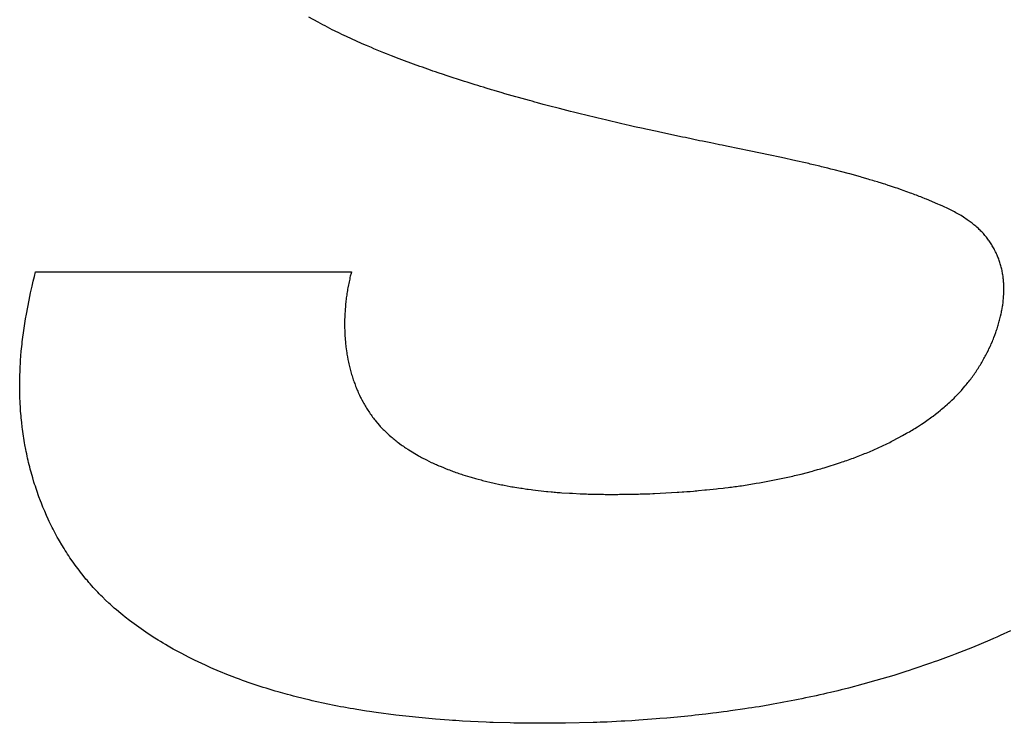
# Model space of a CAD drawing. Header units: inches. Extents: x 749 to 1245, y 24 to 374.
# Tile 107 of 145: x 1137.42 to 1138.316, y 175.144 to 175.784. Entities that reach past the tile are written whole.
import ezdxf

# ---------------------------------------------------------------- set-up
doc = ezdxf.new("R2010")
doc.units = ezdxf.units.IN
doc.header["$LTSCALE"] = 5
doc.header["$MEASUREMENT"] = 0
doc.layers.add('AM_0', color=7, linetype='CONTINUOUS', lineweight=30)

msp = doc.modelspace()

# ---------------------------------------------------------------- linework, layer by layer
at = {"layer": 'AM_0', "color": 253, "linetype": 'Continuous', "true_color": 0xadadad}
for p, q in [((1137.69133, 175.78194), (1137.68298, 175.78664)), ((1137.69347, 175.78084), (1137.69133, 175.78194)), ((1137.69559, 175.77967), (1137.69347, 175.78084)), ((1137.69774, 175.77857), (1137.69559, 175.77967)), ((1137.69987, 175.7774), (1137.69774, 175.77857)), ((1137.7042, 175.7752), (1137.69987, 175.7774)), ((1137.70639, 175.77419), (1137.7042, 175.7752)), ((1137.71075, 175.77199), (1137.70639, 175.77419)), ((1137.71297, 175.77097), (1137.71075, 175.77199)), ((1137.71516, 175.76988), (1137.71297, 175.77097)), ((1137.71737, 175.76886), (1137.71516, 175.76988)), ((1137.73077, 175.76275), (1137.71737, 175.76886)), ((1137.73305, 175.76181), (1137.73077, 175.76275)), ((1137.7353, 175.76079), (1137.73305, 175.76181)), ((1137.73986, 175.75891), (1137.7353, 175.76079)), ((1137.74212, 175.75789), (1137.73986, 175.75891)), ((1137.7513, 175.75413), (1137.74212, 175.75789)), ((1137.75363, 175.75327), (1137.7513, 175.75413)), ((1137.75824, 175.75139), (1137.75363, 175.75327)), ((1137.76057, 175.75053), (1137.75824, 175.75139)), ((1137.76289, 175.74959), (1137.76057, 175.75053)), ((1137.76757, 175.74787), (1137.76289, 175.74959)), ((1137.76989, 175.74693), (1137.76757, 175.74787)), ((1137.78403, 175.74176), (1137.76989, 175.74693)), ((1137.78641, 175.74097), (1137.78403, 175.74176)), ((1137.79115, 175.73925), (1137.78641, 175.74097)), ((1137.79354, 175.73847), (1137.79115, 175.73925)), ((1137.79592, 175.7376), (1137.79354, 175.73847)), ((1137.79831, 175.73682), (1137.79592, 175.7376)), ((1137.80069, 175.73596), (1137.79831, 175.73682)), ((1137.80549, 175.73439), (1137.80069, 175.73596)), ((1137.80787, 175.73353), (1137.80549, 175.73439)), ((1137.82476, 175.72805), (1137.80787, 175.73353)), ((1137.8272, 175.72734), (1137.82476, 175.72805)), ((1137.83447, 175.72499), (1137.8272, 175.72734)), ((1137.83691, 175.72429), (1137.83447, 175.72499)), ((1137.83934, 175.7235), (1137.83691, 175.72429)), ((1137.8418, 175.7228), (1137.83934, 175.7235)), ((1137.84423, 175.72202), (1137.8418, 175.7228)), ((1137.84914, 175.72061), (1137.84423, 175.72202)), ((1137.85157, 175.71982), (1137.84914, 175.72061)), ((1137.85896, 175.71771), (1137.85157, 175.71982)), ((1137.8614, 175.71692), (1137.85896, 175.71771)), ((1137.87127, 175.7141), (1137.8614, 175.71692)), ((1137.87377, 175.71348), (1137.87127, 175.7141)), ((1137.88366, 175.71066), (1137.87377, 175.71348)), ((1137.88617, 175.71003), (1137.88366, 175.71066)), ((1137.88864, 175.70933), (1137.88617, 175.71003)), ((1137.89115, 175.7087), (1137.88864, 175.70933)), ((1137.89612, 175.70729), (1137.89115, 175.7087)), ((1137.90113, 175.70604), (1137.89612, 175.70729)), ((1137.90362, 175.70533), (1137.90113, 175.70604)), ((1137.90865, 175.70408), (1137.90362, 175.70533)), ((1137.91114, 175.70337), (1137.90865, 175.70408)), ((1137.92119, 175.70087), (1137.91114, 175.70337)), ((1137.92369, 175.70016), (1137.92119, 175.70087)), ((1137.93125, 175.69828), (1137.92369, 175.70016)), ((1137.9338, 175.69773), (1137.93125, 175.69828)), ((1137.94643, 175.6946), (1137.9338, 175.69773)), ((1137.94898, 175.69405), (1137.94643, 175.6946)), ((1137.95404, 175.6928), (1137.94898, 175.69405)), ((1137.9566, 175.69225), (1137.95404, 175.6928)), ((1137.95913, 175.69162), (1137.9566, 175.69225)), ((1137.96169, 175.69108), (1137.95913, 175.69162)), ((1137.96675, 175.68982), (1137.96169, 175.69108)), ((1137.97187, 175.68873), (1137.96675, 175.68982)), ((1137.97441, 175.6881), (1137.97187, 175.68873)), ((1137.97697, 175.68755), (1137.97441, 175.6881)), ((1137.9795, 175.68692), (1137.97697, 175.68755)), ((1137.98719, 175.68528), (1137.9795, 175.68692)), ((1137.98973, 175.68465), (1137.98719, 175.68528)), ((1137.99999, 175.68246), (1137.98973, 175.68465)), ((1138.00254, 175.68183), (1137.99999, 175.68246)), ((1138.02308, 175.67745), (1138.00254, 175.68183)), ((1138.02567, 175.67698), (1138.02308, 175.67745)), ((1138.03853, 175.67423), (1138.02567, 175.67698)), ((1138.04113, 175.67376), (1138.03853, 175.67423)), ((1138.04885, 175.67212), (1138.04113, 175.67376)), ((1138.05144, 175.67165), (1138.04885, 175.67212)), ((1138.05659, 175.67055), (1138.05144, 175.67165)), ((1138.05919, 175.67008), (1138.05659, 175.67055)), ((1138.06322, 175.66922), (1138.05919, 175.67008)), ((1138.06472, 175.66899), (1138.06322, 175.66922)), ((1138.0735, 175.66711), (1138.06472, 175.66899)), ((1138.07499, 175.66687), (1138.0735, 175.66711)), ((1138.08378, 175.66499), (1138.07499, 175.66687)), ((1138.08527, 175.66476), (1138.08378, 175.66499)), ((1138.1014, 175.66131), (1138.08527, 175.66476)), ((1138.10289, 175.66107), (1138.1014, 175.66131)), ((1138.11168, 175.65919), (1138.10289, 175.66107)), ((1138.11312, 175.6588), (1138.11168, 175.65919)), ((1138.12629, 175.65598), (1138.11312, 175.6588)), ((1138.12772, 175.65559), (1138.12629, 175.65598)), ((1138.13356, 175.65434), (1138.12772, 175.65559)), ((1138.135, 175.65395), (1138.13356, 175.65434)), ((1138.13792, 175.65332), (1138.135, 175.65395)), ((1138.13935, 175.65293), (1138.13792, 175.65332)), ((1138.14226, 175.6523), (1138.13935, 175.65293)), ((1138.1437, 175.65191), (1138.14226, 175.6523)), ((1138.14661, 175.65128), (1138.1437, 175.65191)), ((1138.14803, 175.65089), (1138.14661, 175.65128)), ((1138.14948, 175.65058), (1138.14803, 175.65089)), ((1138.15092, 175.65019), (1138.14948, 175.65058)), ((1138.15237, 175.64987), (1138.15092, 175.65019)), ((1138.1538, 175.64948), (1138.15237, 175.64987)), ((1138.15525, 175.64917), (1138.1538, 175.64948)), ((1138.1581, 175.64838), (1138.15525, 175.64917)), ((1138.15955, 175.64807), (1138.1581, 175.64838)), ((1138.16098, 175.64768), (1138.15955, 175.64807)), ((1138.16243, 175.64737), (1138.16098, 175.64768)), ((1138.16669, 175.64619), (1138.16243, 175.64737)), ((1138.16814, 175.64588), (1138.16669, 175.64619)), ((1138.17382, 175.64431), (1138.16814, 175.64588)), ((1138.17526, 175.644), (1138.17382, 175.64431)), ((1138.18515, 175.64126), (1138.17526, 175.644)), ((1138.18653, 175.64079), (1138.18515, 175.64126)), ((1138.19217, 175.63922), (1138.18653, 175.64079)), ((1138.19355, 175.63875), (1138.19217, 175.63922)), ((1138.19636, 175.63797), (1138.19355, 175.63875)), ((1138.19773, 175.6375), (1138.19636, 175.63797)), ((1138.20054, 175.63671), (1138.19773, 175.6375)), ((1138.20191, 175.63624), (1138.20054, 175.63671)), ((1138.2033, 175.63585), (1138.20191, 175.63624)), ((1138.20605, 175.63491), (1138.2033, 175.63585)), ((1138.20744, 175.63452), (1138.20605, 175.63491)), ((1138.21018, 175.63358), (1138.20744, 175.63452)), ((1138.21157, 175.63319), (1138.21018, 175.63358)), ((1138.21702, 175.63131), (1138.21157, 175.63319)), ((1138.21841, 175.63092), (1138.21702, 175.63131)), ((1138.22248, 175.62951), (1138.21841, 175.63092)), ((1138.22381, 175.62896), (1138.22248, 175.62951)), ((1138.23057, 175.62661), (1138.22381, 175.62896)), ((1138.2319, 175.62606), (1138.23057, 175.62661)), ((1138.23323, 175.62559), (1138.2319, 175.62606)), ((1138.23456, 175.62504), (1138.23323, 175.62559)), ((1138.2359, 175.62457), (1138.23456, 175.62504)), ((1138.23722, 175.62402), (1138.2359, 175.62457)), ((1138.23855, 175.62355), (1138.23722, 175.62402)), ((1138.23987, 175.623), (1138.23855, 175.62355)), ((1138.24121, 175.62253), (1138.23987, 175.623)), ((1138.24383, 175.62144), (1138.24121, 175.62253)), ((1138.24516, 175.62097), (1138.24383, 175.62144)), ((1138.25557, 175.61658), (1138.24516, 175.62097)), ((1138.25683, 175.61595), (1138.25557, 175.61658)), ((1138.25941, 175.61486), (1138.25683, 175.61595)), ((1138.26066, 175.61423), (1138.25941, 175.61486)), ((1138.26194, 175.61368), (1138.26066, 175.61423)), ((1138.26319, 175.61306), (1138.26194, 175.61368)), ((1138.26446, 175.61251), (1138.26319, 175.61306)), ((1138.26694, 175.61125), (1138.26446, 175.61251)), ((1138.2706, 175.60937), (1138.26694, 175.61125)), ((1138.27179, 175.60867), (1138.2706, 175.60937)), ((1138.273, 175.60804), (1138.27179, 175.60867)), ((1138.27534, 175.60663), (1138.273, 175.60804)), ((1138.27652, 175.60601), (1138.27534, 175.60663)), ((1138.27881, 175.6046), (1138.27652, 175.60601)), ((1138.27993, 175.60381), (1138.27881, 175.6046)), ((1138.28105, 175.60311), (1138.27993, 175.60381)), ((1138.28215, 175.60232), (1138.28105, 175.60311)), ((1138.28306, 175.6017), (1138.28215, 175.60232)), ((1138.28486, 175.60044), (1138.28306, 175.6017)), ((1138.28663, 175.59919), (1138.28486, 175.60044)), ((1138.28831, 175.59778), (1138.28663, 175.59919)), ((1138.28915, 175.59708), (1138.28831, 175.59778)), ((1138.28997, 175.59637), (1138.28915, 175.59708)), ((1138.29078, 175.59567), (1138.28997, 175.59637)), ((1138.29239, 175.59426), (1138.29078, 175.59567)), ((1138.29315, 175.59347), (1138.29239, 175.59426)), ((1138.29393, 175.59277), (1138.29315, 175.59347)), ((1138.29468, 175.59198), (1138.29393, 175.59277)), ((1138.29542, 175.5912), (1138.29468, 175.59198)), ((1138.29687, 175.58963), (1138.29542, 175.5912)), ((1138.29757, 175.58885), (1138.29687, 175.58963)), ((1138.29825, 175.58799), (1138.29757, 175.58885)), ((1138.29893, 175.58721), (1138.29825, 175.58799)), ((1138.29959, 175.58634), (1138.29893, 175.58721)), ((1138.30026, 175.58556), (1138.29959, 175.58634)), ((1138.3009, 175.5847), (1138.30026, 175.58556)), ((1138.30152, 175.58384), (1138.3009, 175.5847)), ((1138.30214, 175.58298), (1138.30152, 175.58384)), ((1138.30274, 175.58211), (1138.30214, 175.58298)), ((1138.30392, 175.58039), (1138.30274, 175.58211)), ((1138.30447, 175.57945), (1138.30392, 175.58039)), ((1138.30502, 175.57859), (1138.30447, 175.57945)), ((1138.30555, 175.57765), (1138.30502, 175.57859)), ((1138.30609, 175.57679), (1138.30555, 175.57765)), ((1138.3066, 175.57585), (1138.30609, 175.57679)), ((1138.30709, 175.57491), (1138.3066, 175.57585)), ((1138.30804, 175.57303), (1138.30709, 175.57491)), ((1138.30849, 175.57209), (1138.30804, 175.57303)), ((1138.30894, 175.57115), (1138.30849, 175.57209)), ((1138.30937, 175.57021), (1138.30894, 175.57115)), ((1138.30977, 175.56919), (1138.30937, 175.57021)), ((1138.31017, 175.56825), (1138.30977, 175.56919)), ((1138.31055, 175.56723), (1138.31017, 175.56825)), ((1138.31093, 175.56629), (1138.31055, 175.56723)), ((1138.31128, 175.56527), (1138.31093, 175.56629)), ((1138.31163, 175.56433), (1138.31128, 175.56527)), ((1138.31196, 175.56331), (1138.31163, 175.56433)), ((1138.31227, 175.5623), (1138.31196, 175.56331)), ((1138.31256, 175.56128), (1138.31227, 175.5623)), ((1138.31284, 175.56026), (1138.31256, 175.56128)), ((1138.31312, 175.55924), (1138.31284, 175.56026)), ((1138.31337, 175.55822), (1138.31312, 175.55924)), ((1137.43213, 175.54632), (1137.43315, 175.55055)), ((1137.43315, 175.55055), (1137.43421, 175.55485)), ((1137.43421, 175.55486), (1137.7217, 175.55486)), ((1137.72072, 175.55094), (1137.72041, 175.54961)), ((1137.72136, 175.55352), (1137.72072, 175.55094)), ((1137.7217, 175.55485), (1137.72136, 175.55352)), ((1138.31361, 175.5572), (1138.31337, 175.55822)), ((1138.31384, 175.55619), (1138.31361, 175.5572)), ((1138.31406, 175.55517), (1138.31384, 175.55619)), ((1138.31424, 175.55407), (1138.31406, 175.55517)), ((1138.31443, 175.55305), (1138.31424, 175.55407)), ((1138.3146, 175.55203), (1138.31443, 175.55305)), ((1138.31475, 175.55094), (1138.3146, 175.55203)), ((1138.3149, 175.54992), (1138.31475, 175.55094)), ((1137.42971, 175.53566), (1137.43113, 175.54201)), ((1137.43113, 175.54201), (1137.43213, 175.54632)), ((1137.71901, 175.54303), (1137.71854, 175.54044)), ((1137.71928, 175.54436), (1137.71901, 175.54303)), ((1137.71955, 175.54569), (1137.71928, 175.54436)), ((1137.71983, 175.54702), (1137.71955, 175.54569)), ((1137.72014, 175.54835), (1137.71983, 175.54702)), ((1137.72041, 175.54961), (1137.72014, 175.54835)), ((1138.31502, 175.54882), (1138.3149, 175.54992)), ((1138.31515, 175.5478), (1138.31502, 175.54882)), ((1138.31523, 175.54671), (1138.31515, 175.5478)), ((1138.31531, 175.54561), (1138.31523, 175.54671)), ((1138.31537, 175.54451), (1138.31531, 175.54561)), ((1138.31545, 175.5435), (1138.31537, 175.54451)), ((1138.31549, 175.5424), (1138.31545, 175.5435)), ((1138.31552, 175.5413), (1138.31549, 175.5424)), ((1138.31554, 175.54021), (1138.31552, 175.5413)), ((1137.42835, 175.52924), (1137.42971, 175.53566)), ((1137.71726, 175.53245), (1137.71708, 175.53112)), ((1137.71745, 175.53378), (1137.71726, 175.53245)), ((1137.71765, 175.53511), (1137.71745, 175.53378)), ((1137.71786, 175.53645), (1137.71765, 175.53511)), ((1137.71807, 175.53778), (1137.71786, 175.53645)), ((1137.7183, 175.53911), (1137.71807, 175.53778)), ((1137.71854, 175.54044), (1137.7183, 175.53911)), ((1138.31524, 175.53143), (1138.31532, 175.53253)), ((1138.31532, 175.53253), (1138.31544, 175.53472)), ((1138.31544, 175.53472), (1138.31549, 175.53582)), ((1138.31549, 175.53582), (1138.31554, 175.53801)), ((1138.31554, 175.53911), (1138.31554, 175.54021)), ((1138.31554, 175.53801), (1138.31554, 175.53911)), ((1137.4271, 175.52289), (1137.42835, 175.52924)), ((1137.71622, 175.52321), (1137.71601, 175.52054)), ((1137.71648, 175.52587), (1137.71622, 175.52321)), ((1137.71662, 175.5272), (1137.71648, 175.52587)), ((1137.71677, 175.52853), (1137.71662, 175.5272)), ((1137.71694, 175.52987), (1137.71677, 175.52853)), ((1137.71708, 175.53112), (1137.71694, 175.52987)), ((1138.31393, 175.52133), (1138.31431, 175.5236)), ((1138.31431, 175.5236), (1138.31447, 175.5247)), ((1138.31447, 175.5247), (1138.31478, 175.52697)), ((1138.31478, 175.52697), (1138.3149, 175.52806)), ((1138.3149, 175.52806), (1138.31502, 175.52916)), ((1138.31502, 175.52916), (1138.31512, 175.53026)), ((1138.31512, 175.53026), (1138.31524, 175.53143)), ((1137.42518, 175.51224), (1137.42591, 175.51647)), ((1137.42591, 175.51647), (1137.4271, 175.52289)), ((1137.71571, 175.5153), (1137.71565, 175.51396)), ((1137.71575, 175.51655), (1137.71571, 175.5153)), ((1137.71591, 175.51921), (1137.71575, 175.51655)), ((1137.71601, 175.52054), (1137.71591, 175.51921)), ((1138.31197, 175.51224), (1138.31253, 175.51451)), ((1138.31253, 175.51451), (1138.31304, 175.51678)), ((1138.31304, 175.51678), (1138.31327, 175.51788)), ((1138.31327, 175.51788), (1138.3135, 175.51906)), ((1138.3135, 175.51906), (1138.31371, 175.52015)), ((1138.31371, 175.52015), (1138.31393, 175.52133)), ((1137.42353, 175.50167), (1137.42416, 175.5059)), ((1137.42416, 175.5059), (1137.42449, 175.50801)), ((1137.42449, 175.50801), (1137.42518, 175.51224)), ((1137.71554, 175.50997), (1137.71551, 175.50731)), ((1137.71551, 175.50731), (1137.71554, 175.50605)), ((1137.71557, 175.5113), (1137.71554, 175.50997)), ((1137.71554, 175.50605), (1137.71554, 175.50472)), ((1137.71565, 175.51396), (1137.71557, 175.5113)), ((1138.30968, 175.50425), (1138.31003, 175.50535)), ((1138.31003, 175.50535), (1138.31038, 175.50652)), ((1138.31038, 175.50652), (1138.31105, 175.50879)), ((1138.31105, 175.50879), (1138.31138, 175.50997)), ((1138.31138, 175.50997), (1138.31167, 175.51107)), ((1138.31167, 175.51107), (1138.31197, 175.51224)), ((1137.42268, 175.49532), (1137.42324, 175.49955)), ((1137.42324, 175.49955), (1137.42353, 175.50167)), ((1137.71554, 175.50472), (1137.71556, 175.50339)), ((1137.71556, 175.50339), (1137.71559, 175.50206)), ((1137.71559, 175.50206), (1137.71565, 175.5008)), ((1137.71565, 175.5008), (1137.71575, 175.49814)), ((1137.71575, 175.49814), (1137.71584, 175.49689)), ((1137.71584, 175.49689), (1137.71599, 175.49423)), ((1138.30643, 175.49509), (1138.3073, 175.49736)), ((1138.3073, 175.49736), (1138.30812, 175.49963)), ((1138.30812, 175.49963), (1138.30853, 175.5008)), ((1138.30853, 175.5008), (1138.30893, 175.50198)), ((1138.30893, 175.50198), (1138.3093, 175.50308)), ((1138.3093, 175.50308), (1138.30968, 175.50425)), ((1137.42148, 175.48475), (1137.42192, 175.48898)), ((1137.42192, 175.48898), (1137.42216, 175.49109)), ((1137.42216, 175.49109), (1137.42268, 175.49532)), ((1137.71599, 175.49423), (1137.71611, 175.49297)), ((1137.71611, 175.49297), (1137.7162, 175.49164)), ((1137.7162, 175.49164), (1137.71634, 175.49039)), ((1137.71634, 175.49039), (1137.71646, 175.48906)), ((1137.71646, 175.48906), (1137.71661, 175.4878)), ((1137.71661, 175.4878), (1137.71675, 175.48647)), ((1138.30305, 175.4871), (1138.30357, 175.48827)), ((1138.30357, 175.48827), (1138.30407, 175.48937)), ((1138.30407, 175.48937), (1138.30504, 175.49164)), ((1138.30504, 175.49164), (1138.30552, 175.49282)), ((1138.30552, 175.49282), (1138.306, 175.49399)), ((1138.306, 175.49399), (1138.30643, 175.49509)), ((1137.42058, 175.47417), (1137.4209, 175.4784)), ((1137.4209, 175.4784), (1137.42128, 175.48263)), ((1137.42128, 175.48263), (1137.42148, 175.48475)), ((1137.71675, 175.48647), (1137.71692, 175.48522)), ((1137.71692, 175.48522), (1137.71729, 175.48271)), ((1137.71729, 175.48271), (1137.71746, 175.48138)), ((1137.71746, 175.48138), (1137.71767, 175.48013)), ((1137.71767, 175.48013), (1137.71811, 175.47762)), ((1138.29859, 175.47809), (1138.29917, 175.47919)), ((1138.29917, 175.47919), (1138.30034, 175.48146)), ((1138.30034, 175.48146), (1138.30146, 175.48373)), ((1138.30146, 175.48373), (1138.30199, 175.48483)), ((1138.30199, 175.48483), (1138.30305, 175.4871)), ((1137.42019, 175.46783), (1137.42044, 175.47206)), ((1137.42044, 175.47206), (1137.42058, 175.47417)), ((1137.71811, 175.47762), (1137.71858, 175.47511)), ((1137.71858, 175.47511), (1137.7191, 175.47261)), ((1137.7191, 175.47261), (1137.71937, 175.47135)), ((1137.71937, 175.47135), (1137.71994, 175.46885)), ((1138.29346, 175.46924), (1138.29414, 175.47033)), ((1138.29414, 175.47033), (1138.29481, 175.47143)), ((1138.29481, 175.47143), (1138.29546, 175.47253)), ((1138.29546, 175.47253), (1138.2961, 175.47362)), ((1138.2961, 175.47362), (1138.29673, 175.47472)), ((1138.29673, 175.47472), (1138.29737, 175.4759)), ((1138.29737, 175.4759), (1138.29799, 175.47699)), ((1138.29799, 175.47699), (1138.29859, 175.47809)), ((1137.41989, 175.45945), (1137.42009, 175.46571)), ((1137.42009, 175.46571), (1137.42019, 175.46783)), ((1137.71994, 175.46885), (1137.72023, 175.46759)), ((1137.72023, 175.46759), (1137.72057, 175.46642)), ((1137.72057, 175.46642), (1137.72088, 175.46516)), ((1137.72088, 175.46516), (1137.72123, 175.46399)), ((1137.72123, 175.46399), (1137.72156, 175.46274)), ((1137.72156, 175.46274), (1137.72192, 175.46156)), ((1137.72192, 175.46156), (1137.72227, 175.46031)), ((1138.28688, 175.45945), (1138.28766, 175.46054)), ((1138.28766, 175.46054), (1138.28844, 175.46164)), ((1138.28844, 175.46164), (1138.28917, 175.46266)), ((1138.28917, 175.46266), (1138.28991, 175.46375)), ((1138.28991, 175.46375), (1138.29064, 175.46485)), ((1138.29064, 175.46485), (1138.29137, 175.46595)), ((1138.29137, 175.46595), (1138.29208, 175.46704)), ((1138.29208, 175.46704), (1138.29278, 175.46814)), ((1138.29278, 175.46814), (1138.29346, 175.46924)), ((1137.4198, 175.44895), (1137.41981, 175.45318)), ((1137.41981, 175.45522), (1137.41989, 175.45945)), ((1137.41981, 175.45318), (1137.41981, 175.45522)), ((1137.72227, 175.46031), (1137.72265, 175.45913)), ((1137.72265, 175.45913), (1137.72305, 175.45796)), ((1137.72305, 175.45796), (1137.72342, 175.4567)), ((1137.72342, 175.4567), (1137.72383, 175.45553)), ((1137.72383, 175.45553), (1137.72425, 175.45435)), ((1137.72425, 175.45435), (1137.72468, 175.45318)), ((1137.72468, 175.45318), (1137.72556, 175.45083)), ((1138.28034, 175.45106), (1138.28121, 175.45216)), ((1138.28121, 175.45216), (1138.28205, 175.45318)), ((1138.28205, 175.45318), (1138.28288, 175.4542)), ((1138.28288, 175.4542), (1138.2837, 175.45522)), ((1138.2837, 175.45522), (1138.28452, 175.45631)), ((1138.28452, 175.45631), (1138.28532, 175.45733)), ((1138.28532, 175.45733), (1138.28612, 175.45843)), ((1138.28612, 175.45843), (1138.28688, 175.45945)), ((1137.41982, 175.44683), (1137.4198, 175.44895)), ((1137.41988, 175.4448), (1137.41982, 175.44683)), ((1137.41992, 175.44268), (1137.41988, 175.4448)), ((1137.41999, 175.44057), (1137.41992, 175.44268)), ((1137.72556, 175.45083), (1137.72604, 175.44973)), ((1137.72604, 175.44973), (1137.72697, 175.44738)), ((1137.72697, 175.44738), (1137.72748, 175.44629)), ((1137.72748, 175.44629), (1137.72797, 175.44511)), ((1137.72797, 175.44511), (1137.72849, 175.44401)), ((1137.72849, 175.44401), (1137.72899, 175.44284)), ((1137.72899, 175.44284), (1137.73009, 175.44065)), ((1138.27219, 175.44206), (1138.27315, 175.44307)), ((1138.27315, 175.44307), (1138.27407, 175.44401)), ((1138.27407, 175.44401), (1138.27501, 175.44503)), ((1138.27501, 175.44503), (1138.27593, 175.44605)), ((1138.27593, 175.44605), (1138.27682, 175.44699)), ((1138.27682, 175.44699), (1138.27861, 175.44903)), ((1138.27861, 175.44903), (1138.28034, 175.45106)), ((1137.42017, 175.43642), (1137.41999, 175.44057)), ((1137.42028, 175.43438), (1137.42017, 175.43642)), ((1137.4204, 175.43226), (1137.42028, 175.43438)), ((1137.73009, 175.44065), (1137.73064, 175.43955)), ((1137.73064, 175.43955), (1137.7312, 175.43845)), ((1137.7312, 175.43845), (1137.73237, 175.43626)), ((1137.73237, 175.43626), (1137.73296, 175.43516)), ((1137.73296, 175.43516), (1137.73358, 175.43414)), ((1137.73358, 175.43414), (1137.73418, 175.43305)), ((1138.26212, 175.43258), (1138.26422, 175.43446)), ((1138.26422, 175.43446), (1138.26526, 175.4354)), ((1138.26526, 175.4354), (1138.26629, 175.43634)), ((1138.26629, 175.43634), (1138.26729, 175.43728)), ((1138.26729, 175.43728), (1138.26829, 175.43822)), ((1138.26829, 175.43822), (1138.27026, 175.4401)), ((1138.27026, 175.4401), (1138.27123, 175.44112)), ((1138.27123, 175.44112), (1138.27219, 175.44206)), ((1137.42055, 175.43023), (1137.4204, 175.43226)), ((1137.42069, 175.42811), (1137.42055, 175.43023)), ((1137.42086, 175.42608), (1137.42069, 175.42811)), ((1137.42103, 175.42396), (1137.42086, 175.42608)), ((1137.73418, 175.43305), (1137.7348, 175.43195)), ((1137.7348, 175.43195), (1137.73546, 175.43093)), ((1137.73546, 175.43093), (1137.73678, 175.4289)), ((1137.73678, 175.4289), (1137.73744, 175.4278)), ((1137.73744, 175.4278), (1137.73812, 175.42678)), ((1137.73812, 175.42678), (1137.73881, 175.42576)), ((1137.73881, 175.42576), (1137.73954, 175.42482)), ((1137.73954, 175.42482), (1137.74024, 175.4238)), ((1138.25111, 175.42373), (1138.25339, 175.42545)), ((1138.25339, 175.42545), (1138.2545, 175.42631)), ((1138.2545, 175.42631), (1138.25564, 175.42725)), ((1138.25564, 175.42725), (1138.25783, 175.42897)), ((1138.25783, 175.42897), (1138.25891, 175.42984)), ((1138.25891, 175.42984), (1138.26108, 175.43172)), ((1138.26108, 175.43172), (1138.26212, 175.43258)), ((1137.42123, 175.42192), (1137.42103, 175.42396)), ((1137.42143, 175.41989), (1137.42123, 175.42192)), ((1137.42164, 175.41777), (1137.42143, 175.41989)), ((1137.42213, 175.4137), (1137.42164, 175.41777)), ((1137.74024, 175.4238), (1137.74096, 175.42279)), ((1137.74096, 175.42279), (1137.74171, 175.42185)), ((1137.74171, 175.42185), (1137.74245, 175.42083)), ((1137.74245, 175.42083), (1137.74322, 175.41989)), ((1137.74322, 175.41989), (1137.74399, 175.41895)), ((1137.74399, 175.41895), (1137.74557, 175.41707)), ((1137.74557, 175.41707), (1137.74718, 175.41519)), ((1138.23693, 175.41401), (1138.24057, 175.41636)), ((1138.24057, 175.41636), (1138.24295, 175.41793)), ((1138.24295, 175.41793), (1138.24416, 175.41879)), ((1138.24416, 175.41879), (1138.24533, 175.41957)), ((1138.24533, 175.41957), (1138.24651, 175.42044)), ((1138.24651, 175.42044), (1138.24766, 175.42122)), ((1138.24766, 175.42122), (1138.24999, 175.42294)), ((1138.24999, 175.42294), (1138.25111, 175.42373)), ((1137.42239, 175.41166), (1137.42213, 175.4137)), ((1137.42267, 175.40963), (1137.42239, 175.41166)), ((1137.42297, 175.40759), (1137.42267, 175.40963)), ((1137.42324, 175.40547), (1137.42297, 175.40759)), ((1137.74718, 175.41519), (1137.748, 175.41425)), ((1137.748, 175.41425), (1137.74885, 175.41339)), ((1137.74885, 175.41339), (1137.74968, 175.41245)), ((1137.74968, 175.41245), (1137.75055, 175.41158)), ((1137.75055, 175.41158), (1137.75143, 175.41072)), ((1137.75143, 175.41072), (1137.75231, 175.40986)), ((1137.75231, 175.40986), (1137.75321, 175.409)), ((1137.75321, 175.409), (1137.75411, 175.40814)), ((1137.75411, 175.40814), (1137.75594, 175.40641)), ((1138.2232, 175.40587), (1138.22698, 175.40798)), ((1138.22698, 175.40798), (1138.22826, 175.40876)), ((1138.22826, 175.40876), (1138.2295, 175.40947)), ((1138.2295, 175.40947), (1138.23077, 175.41025)), ((1138.23077, 175.41025), (1138.232, 175.41096)), ((1138.232, 175.41096), (1138.23324, 175.41174)), ((1138.23324, 175.41174), (1138.23447, 175.41245)), ((1138.23447, 175.41245), (1138.23693, 175.41401)), ((1137.42356, 175.40344), (1137.42324, 175.40547)), ((1137.42392, 175.40148), (1137.42356, 175.40344)), ((1137.42425, 175.39944), (1137.42392, 175.40148)), ((1137.42461, 175.39741), (1137.42425, 175.39944)), ((1137.75594, 175.40641), (1137.75785, 175.40485)), ((1137.75785, 175.40485), (1137.75873, 175.40406)), ((1137.75873, 175.40406), (1137.75962, 175.40328)), ((1137.75962, 175.40328), (1137.76053, 175.40258)), ((1137.76053, 175.40258), (1137.76146, 175.40187)), ((1137.76146, 175.40187), (1137.76236, 175.40109)), ((1137.76236, 175.40109), (1137.7633, 175.40038)), ((1137.7633, 175.40038), (1137.76423, 175.39968)), ((1137.76423, 175.39968), (1137.76709, 175.39756)), ((1138.20114, 175.39474), (1138.20901, 175.3985)), ((1138.20901, 175.3985), (1138.2116, 175.39976)), ((1138.2116, 175.39976), (1138.21291, 175.40046)), ((1138.21291, 175.40046), (1138.21548, 175.40171)), ((1138.21548, 175.40171), (1138.21808, 175.40312)), ((1138.21808, 175.40312), (1138.21935, 175.40375)), ((1138.21935, 175.40375), (1138.2232, 175.40587)), ((1137.42536, 175.39333), (1137.42461, 175.39741)), ((1137.42578, 175.39137), (1137.42536, 175.39333)), ((1137.42618, 175.38934), (1137.42578, 175.39137)), ((1137.4266, 175.3873), (1137.42618, 175.38934)), ((1137.76709, 175.39756), (1137.76805, 175.39686)), ((1137.76805, 175.39686), (1137.76905, 175.39623)), ((1137.76905, 175.39623), (1137.77002, 175.39553)), ((1137.77002, 175.39553), (1137.77099, 175.39482)), ((1137.77099, 175.39482), (1137.77302, 175.39357)), ((1137.77302, 175.39357), (1137.77401, 175.39286)), ((1137.77401, 175.39286), (1137.78232, 175.38785)), ((1138.18297, 175.38722), (1138.18732, 175.38887)), ((1138.18732, 175.38887), (1138.18879, 175.38949)), ((1138.18879, 175.38949), (1138.19023, 175.39004)), ((1138.19023, 175.39004), (1138.19169, 175.39067)), ((1138.19169, 175.39067), (1138.19313, 175.39122)), ((1138.19313, 175.39122), (1138.19457, 175.39184)), ((1138.19457, 175.39184), (1138.19589, 175.39239)), ((1138.19589, 175.39239), (1138.19721, 175.39302)), ((1138.19721, 175.39302), (1138.19851, 175.39357)), ((1138.19851, 175.39357), (1138.19984, 175.39419)), ((1138.19984, 175.39419), (1138.20114, 175.39474)), ((1137.42705, 175.38534), (1137.4266, 175.3873)), ((1137.42749, 175.38331), (1137.42705, 175.38534)), ((1137.42797, 175.38135), (1137.42749, 175.38331)), ((1137.42846, 175.37939), (1137.42797, 175.38135)), ((1137.78232, 175.38785), (1137.78342, 175.3873)), ((1137.78342, 175.3873), (1137.78448, 175.38667)), ((1137.78448, 175.38667), (1137.78557, 175.38613)), ((1137.78557, 175.38613), (1137.78665, 175.3855)), ((1137.78665, 175.3855), (1137.78885, 175.3844)), ((1137.78885, 175.3844), (1137.78994, 175.38378)), ((1137.78994, 175.38378), (1137.79443, 175.38158)), ((1137.79443, 175.38158), (1137.79558, 175.38111)), ((1137.79558, 175.38111), (1137.79785, 175.38002)), ((1137.79785, 175.38002), (1137.79902, 175.37955)), ((1138.15194, 175.37665), (1138.16678, 175.38135)), ((1138.16678, 175.38135), (1138.16827, 175.3819)), ((1138.16827, 175.3819), (1138.16974, 175.38237)), ((1138.16974, 175.38237), (1138.17123, 175.38291)), ((1138.17123, 175.38291), (1138.17268, 175.38338)), ((1138.17268, 175.38338), (1138.17711, 175.38503)), ((1138.17711, 175.38503), (1138.17856, 175.3855)), ((1138.17856, 175.3855), (1138.18148, 175.3866)), ((1138.18148, 175.3866), (1138.18297, 175.38722)), ((1137.42894, 175.37735), (1137.42846, 175.37939)), ((1137.42946, 175.37539), (1137.42894, 175.37735)), ((1137.42999, 175.37344), (1137.42946, 175.37539)), ((1137.43108, 175.36952), (1137.42999, 175.37344)), ((1137.79902, 175.37955), (1137.80017, 175.379)), ((1137.80017, 175.379), (1137.80134, 175.37853)), ((1137.80134, 175.37853), (1137.80249, 175.37798)), ((1137.80249, 175.37798), (1137.80486, 175.37704)), ((1137.80486, 175.37704), (1137.80601, 175.37649)), ((1137.80601, 175.37649), (1137.8072, 175.37602)), ((1137.8072, 175.37602), (1137.8096, 175.37508)), ((1137.8096, 175.37508), (1137.81083, 175.37469)), ((1137.81083, 175.37469), (1137.81444, 175.37328)), ((1137.81444, 175.37328), (1137.81568, 175.37289)), ((1137.81568, 175.37289), (1137.81689, 175.37242)), ((1137.81689, 175.37242), (1137.81814, 175.37203)), ((1137.81814, 175.37203), (1137.81936, 175.37156)), ((1137.81936, 175.37156), (1137.82186, 175.37077)), ((1138.12948, 175.37062), (1138.13097, 175.37093)), ((1138.13097, 175.37093), (1138.14148, 175.37367)), ((1138.14148, 175.37367), (1138.14299, 175.37414)), ((1138.14299, 175.37414), (1138.14597, 175.37492)), ((1138.14597, 175.37492), (1138.14748, 175.37539)), ((1138.14748, 175.37539), (1138.14896, 175.37579)), ((1138.14896, 175.37579), (1138.15046, 175.37626)), ((1138.15046, 175.37626), (1138.15194, 175.37665)), ((1137.43164, 175.36756), (1137.43108, 175.36952)), ((1137.43281, 175.36364), (1137.43164, 175.36756)), ((1137.43341, 175.36169), (1137.43281, 175.36364)), ((1137.82186, 175.37077), (1137.82308, 175.3703)), ((1137.82308, 175.3703), (1137.8294, 175.36834)), ((1137.8294, 175.36834), (1137.83068, 175.36803)), ((1137.83068, 175.36803), (1137.8345, 175.36686)), ((1137.8345, 175.36686), (1137.8358, 175.36654)), ((1137.8358, 175.36654), (1137.83708, 175.36615)), ((1137.83708, 175.36615), (1137.83969, 175.36552)), ((1137.83969, 175.36552), (1137.84098, 175.36513)), ((1137.84098, 175.36513), (1137.8515, 175.36263)), ((1137.8515, 175.36263), (1137.85285, 175.36239)), ((1137.85285, 175.36239), (1137.85549, 175.36176)), ((1138.07659, 175.36035), (1138.08868, 175.36223)), ((1138.08868, 175.36223), (1138.09022, 175.36255)), ((1138.09022, 175.36255), (1138.09323, 175.36302)), ((1138.09323, 175.36302), (1138.09475, 175.36333)), ((1138.09475, 175.36333), (1138.09625, 175.36357)), ((1138.09625, 175.36357), (1138.09778, 175.36388)), ((1138.09778, 175.36388), (1138.09928, 175.36411)), ((1138.09928, 175.36411), (1138.1008, 175.36443)), ((1138.1008, 175.36443), (1138.1023, 175.36466)), ((1138.1023, 175.36466), (1138.10837, 175.36592)), ((1138.10837, 175.36592), (1138.10985, 175.36615)), ((1138.10985, 175.36615), (1138.11288, 175.36678)), ((1138.11288, 175.36678), (1138.11442, 175.36717)), ((1138.11442, 175.36717), (1138.12042, 175.36842)), ((1138.12042, 175.36842), (1138.12195, 175.36881)), ((1138.12195, 175.36881), (1138.12345, 175.36913)), ((1138.12345, 175.36913), (1138.12496, 175.36952)), ((1138.12496, 175.36952), (1138.12646, 175.36983)), ((1138.12646, 175.36983), (1138.12948, 175.37062)), ((1137.43405, 175.35981), (1137.43341, 175.36169)), ((1137.43467, 175.35785), (1137.43405, 175.35981)), ((1137.43534, 175.35597), (1137.43467, 175.35785)), ((1137.43598, 175.35401), (1137.43534, 175.35597)), ((1137.43667, 175.35213), (1137.43598, 175.35401)), ((1137.85549, 175.36176), (1137.85685, 175.36153)), ((1137.85685, 175.36153), (1137.85817, 175.36122)), ((1137.85817, 175.36122), (1137.85952, 175.36098)), ((1137.85952, 175.36098), (1137.86085, 175.36067)), ((1137.86085, 175.36067), (1137.86628, 175.35973)), ((1137.86628, 175.35973), (1137.86761, 175.35941)), ((1137.86761, 175.35941), (1137.86896, 175.35918)), ((1137.86896, 175.35918), (1137.87035, 175.35902)), ((1137.87035, 175.35902), (1137.87579, 175.35808)), ((1137.87579, 175.35808), (1137.87717, 175.35793)), ((1137.87717, 175.35793), (1137.87989, 175.35746)), ((1137.87989, 175.35746), (1137.88127, 175.3573)), ((1137.88127, 175.3573), (1137.88264, 175.35706)), ((1137.88264, 175.35706), (1137.88541, 175.35675)), ((1137.88541, 175.35675), (1137.88677, 175.35652)), ((1137.88677, 175.35652), (1137.89922, 175.35511)), ((1137.89922, 175.35511), (1137.90062, 175.35503)), ((1137.90062, 175.35503), (1137.90339, 175.35471)), ((1137.90339, 175.35471), (1137.9048, 175.35464)), ((1137.9048, 175.35464), (1137.90617, 175.35448)), ((1137.90617, 175.35448), (1137.90758, 175.3544)), ((1137.90758, 175.3544), (1137.90896, 175.35424)), ((1137.90896, 175.35424), (1137.91177, 175.35409)), ((1137.91177, 175.35409), (1137.91315, 175.35393)), ((1137.91315, 175.35393), (1137.92016, 175.35354)), ((1137.92016, 175.35354), (1137.92154, 175.35338)), ((1137.92154, 175.35338), (1137.92297, 175.35338)), ((1137.92297, 175.35338), (1137.92998, 175.35299)), ((1137.92998, 175.35299), (1137.93141, 175.35299)), ((1137.93141, 175.35299), (1137.93422, 175.35283)), ((1137.98595, 175.35283), (1137.98742, 175.35291)), ((1137.98742, 175.35291), (1137.98885, 175.35291)), ((1137.98885, 175.35291), (1137.99179, 175.35307)), ((1137.99179, 175.35307), (1137.99323, 175.35307)), ((1137.99323, 175.35307), (1137.99617, 175.35323)), ((1137.99617, 175.35323), (1137.99762, 175.35323)), ((1137.99762, 175.35323), (1138.01819, 175.35432)), ((1138.01819, 175.35432), (1138.01969, 175.35448)), ((1138.01969, 175.35448), (1138.02263, 175.35464)), ((1138.02263, 175.35464), (1138.02413, 175.35479)), ((1138.02413, 175.35479), (1138.02707, 175.35495)), ((1138.02707, 175.35495), (1138.02857, 175.35511)), ((1138.02857, 175.35511), (1138.03004, 175.35518)), ((1138.03004, 175.35518), (1138.03304, 175.3555)), ((1138.03304, 175.3555), (1138.03452, 175.35558)), ((1138.03452, 175.35558), (1138.03602, 175.35573)), ((1138.03602, 175.35573), (1138.0375, 175.35581)), ((1138.0375, 175.35581), (1138.04349, 175.35644)), ((1138.04349, 175.35644), (1138.04497, 175.35652)), ((1138.04497, 175.35652), (1138.05398, 175.35746)), ((1138.05398, 175.35746), (1138.05549, 175.35769)), ((1138.05549, 175.35769), (1138.06, 175.35816)), ((1138.06, 175.35816), (1138.06152, 175.3584)), ((1138.06152, 175.3584), (1138.06451, 175.35871)), ((1138.06451, 175.35871), (1138.06603, 175.35894)), ((1138.06603, 175.35894), (1138.06753, 175.3591)), ((1138.06753, 175.3591), (1138.07056, 175.35957)), ((1138.07056, 175.35957), (1138.07206, 175.35973)), ((1138.07206, 175.35973), (1138.0751, 175.3602)), ((1138.0751, 175.3602), (1138.07659, 175.36035)), ((1137.43735, 175.35017), (1137.43667, 175.35213)), ((1137.43878, 175.34641), (1137.43735, 175.35017)), ((1137.43951, 175.34453), (1137.43878, 175.34641)), ((1137.44101, 175.34077), (1137.43951, 175.34453)), ((1137.93422, 175.35283), (1137.93564, 175.35283)), ((1137.93564, 175.35283), (1137.93704, 175.35276)), ((1137.93704, 175.35276), (1137.93847, 175.35276)), ((1137.93847, 175.35276), (1137.93987, 175.35268)), ((1137.93987, 175.35268), (1137.9413, 175.35268)), ((1137.9413, 175.35268), (1137.9427, 175.3526)), ((1137.9427, 175.3526), (1137.94556, 175.3526)), ((1137.94556, 175.3526), (1137.94696, 175.35252)), ((1137.94696, 175.35252), (1137.95125, 175.35252)), ((1137.95125, 175.35252), (1137.95266, 175.35244)), ((1137.95266, 175.35244), (1137.96416, 175.35244)), ((1137.96416, 175.35244), (1137.96563, 175.35252)), ((1137.96563, 175.35252), (1137.97141, 175.35252)), ((1137.97141, 175.35252), (1137.97288, 175.3526)), ((1137.97288, 175.3526), (1137.97721, 175.3526)), ((1137.97721, 175.3526), (1137.97868, 175.35268)), ((1137.97868, 175.35268), (1137.98012, 175.35268)), ((1137.98012, 175.35268), (1137.98159, 175.35276)), ((1137.98159, 175.35276), (1137.98303, 175.35276)), ((1137.98303, 175.35276), (1137.9845, 175.35283)), ((1137.9845, 175.35283), (1137.98595, 175.35283)), ((1137.44178, 175.33889), (1137.44101, 175.34077)), ((1137.44258, 175.33709), (1137.44178, 175.33889)), ((1137.44417, 175.33333), (1137.44258, 175.33709)), ((1137.44587, 175.32973), (1137.44417, 175.33333)), ((1137.44671, 175.32785), (1137.44587, 175.32973)), ((1137.44758, 175.32604), (1137.44671, 175.32785)), ((1137.44936, 175.32244), (1137.44758, 175.32604)), ((1137.45026, 175.32064), (1137.44936, 175.32244)), ((1137.45119, 175.31884), (1137.45026, 175.32064)), ((1137.45214, 175.31711), (1137.45119, 175.31884)), ((1137.45309, 175.31531), (1137.45214, 175.31711)), ((1137.45406, 175.31359), (1137.45309, 175.31531)), ((1137.45503, 175.31179), (1137.45406, 175.31359)), ((1137.45602, 175.31006), (1137.45503, 175.31179)), ((1137.45806, 175.30662), (1137.45602, 175.31006)), ((1137.46014, 175.30317), (1137.45806, 175.30662)), ((1137.4612, 175.30145), (1137.46014, 175.30317)), ((1137.46228, 175.2998), (1137.4612, 175.30145)), ((1137.46336, 175.29808), (1137.46228, 175.2998)), ((1137.46448, 175.29643), (1137.46336, 175.29808)), ((1137.46558, 175.29471), (1137.46448, 175.29643)), ((1137.46671, 175.29307), (1137.46558, 175.29471)), ((1137.46901, 175.28978), (1137.46671, 175.29307)), ((1137.47018, 175.28813), (1137.46901, 175.28978)), ((1137.47139, 175.28657), (1137.47018, 175.28813)), ((1137.47258, 175.28492), (1137.47139, 175.28657)), ((1137.4738, 175.28335), (1137.47258, 175.28492)), ((1137.47501, 175.28171), (1137.4738, 175.28335)), ((1137.47752, 175.27858), (1137.47501, 175.28171)), ((1137.48006, 175.27544), (1137.47752, 175.27858)), ((1137.48137, 175.27395), (1137.48006, 175.27544)), ((1137.48267, 175.27239), (1137.48137, 175.27395)), ((1137.484, 175.2709), (1137.48267, 175.27239)), ((1137.48533, 175.26933), (1137.484, 175.2709)), ((1137.48668, 175.26784), (1137.48533, 175.26933)), ((1137.48942, 175.26487), (1137.48668, 175.26784)), ((1137.49082, 175.26346), (1137.48942, 175.26487)), ((1137.49222, 175.26197), (1137.49082, 175.26346)), ((1137.49366, 175.26056), (1137.49222, 175.26197)), ((1137.49507, 175.25907), (1137.49366, 175.26056)), ((1137.49798, 175.25625), (1137.49507, 175.25907)), ((1137.50093, 175.25343), (1137.49798, 175.25625)), ((1137.50245, 175.2521), (1137.50093, 175.25343)), ((1137.50395, 175.25069), (1137.50245, 175.2521)), ((1137.50588, 175.24904), (1137.50395, 175.25069)), ((1137.50783, 175.2474), (1137.50588, 175.24904)), ((1137.51176, 175.24411), (1137.50783, 175.2474)), ((1137.51375, 175.24246), (1137.51176, 175.24411)), ((1137.51575, 175.24082), (1137.51375, 175.24246)), ((1137.51984, 175.23769), (1137.51575, 175.24082)), ((1137.52399, 175.23455), (1137.51984, 175.23769)), ((1137.52611, 175.23306), (1137.52399, 175.23455)), ((1137.52822, 175.2315), (1137.52611, 175.23306)), ((1137.53035, 175.23001), (1137.52822, 175.2315)), ((1137.53686, 175.22554), (1137.53035, 175.23001)), ((1138.32156, 175.22829), (1138.31225, 175.22406)), ((1137.53907, 175.22413), (1137.53686, 175.22554)), ((1137.54129, 175.22265), (1137.53907, 175.22413)), ((1137.54577, 175.21983), (1137.54129, 175.22265)), ((1137.54806, 175.21849), (1137.54577, 175.21983)), ((1137.55033, 175.21708), (1137.54806, 175.21849)), ((1138.30287, 175.2199), (1138.28711, 175.21325)), ((1138.30602, 175.22131), (1138.30287, 175.2199)), ((1138.30913, 175.22265), (1138.30602, 175.22131)), ((1138.31225, 175.22406), (1138.30913, 175.22265)), ((1137.55264, 175.21575), (1137.55033, 175.21708)), ((1137.55494, 175.21434), (1137.55264, 175.21575)), ((1137.55962, 175.21168), (1137.55494, 175.21434)), ((1137.56198, 175.21043), (1137.55962, 175.21168)), ((1137.56435, 175.20909), (1137.56198, 175.21043)), ((1138.28711, 175.21325), (1138.27123, 175.20698)), ((1137.56675, 175.20784), (1137.56435, 175.20909)), ((1137.57398, 175.20408), (1137.56675, 175.20784)), ((1137.57645, 175.20291), (1137.57398, 175.20408)), ((1137.57889, 175.20165), (1137.57645, 175.20291)), ((1137.58884, 175.19695), (1137.57889, 175.20165)), ((1138.25522, 175.20103), (1138.25203, 175.19993)), ((1138.26484, 175.20455), (1138.25522, 175.20103)), ((1138.26806, 175.2058), (1138.26484, 175.20455)), ((1138.27123, 175.20698), (1138.26806, 175.2058)), ((1137.59137, 175.19586), (1137.58884, 175.19695)), ((1137.59389, 175.19468), (1137.59137, 175.19586)), ((1137.60156, 175.19139), (1137.59389, 175.19468)), ((1138.22944, 175.19225), (1138.22618, 175.19116)), ((1138.23267, 175.19327), (1138.22944, 175.19225)), ((1138.2488, 175.19875), (1138.23267, 175.19327)), ((1138.25203, 175.19993), (1138.2488, 175.19875)), ((1137.60415, 175.19037), (1137.60156, 175.19139)), ((1137.60673, 175.18928), (1137.60415, 175.19037)), ((1137.61721, 175.1852), (1137.60673, 175.18928)), ((1137.61987, 175.18426), (1137.61721, 175.1852)), ((1137.62251, 175.18324), (1137.61987, 175.18426)), ((1137.63054, 175.18042), (1137.62251, 175.18324)), ((1138.20995, 175.18614), (1138.19366, 175.18144)), ((1138.21321, 175.18716), (1138.20995, 175.18614)), ((1138.21644, 175.1881), (1138.21321, 175.18716)), ((1138.22618, 175.19116), (1138.21644, 175.1881)), ((1137.63325, 175.17956), (1137.63054, 175.18042)), ((1137.63594, 175.17862), (1137.63325, 175.17956)), ((1137.63866, 175.17776), (1137.63594, 175.17862)), ((1137.64136, 175.17682), (1137.63866, 175.17776)), ((1137.64412, 175.17604), (1137.64136, 175.17682)), ((1137.6496, 175.17431), (1137.64412, 175.17604)), ((1137.65237, 175.17353), (1137.6496, 175.17431)), ((1138.16428, 175.17377), (1138.15776, 175.1722)), ((1138.16757, 175.17463), (1138.16428, 175.17377)), ((1138.17408, 175.17619), (1138.16757, 175.17463)), ((1138.18714, 175.17964), (1138.17408, 175.17619)), ((1138.19042, 175.18058), (1138.18714, 175.17964)), ((1138.19366, 175.18144), (1138.19042, 175.18058)), ((1137.65511, 175.17267), (1137.65237, 175.17353)), ((1137.66345, 175.17032), (1137.65511, 175.17267)), ((1137.66626, 175.16961), (1137.66345, 175.17032)), ((1137.66905, 175.16883), (1137.66626, 175.16961)), ((1137.68033, 175.16601), (1137.66905, 175.16883)), ((1137.68318, 175.16538), (1137.68033, 175.16601)), ((1137.68601, 175.16468), (1137.68318, 175.16538)), ((1138.12516, 175.16515), (1138.11541, 175.16327)), ((1138.12844, 175.16585), (1138.12516, 175.16515)), ((1138.13168, 175.16648), (1138.12844, 175.16585)), ((1138.13495, 175.16719), (1138.13168, 175.16648)), ((1138.13819, 175.16781), (1138.13495, 175.16719)), ((1138.14471, 175.16922), (1138.13819, 175.16781)), ((1138.14799, 175.17001), (1138.14471, 175.16922)), ((1138.15124, 175.17071), (1138.14799, 175.17001)), ((1138.15451, 175.17149), (1138.15124, 175.17071)), ((1138.15776, 175.1722), (1138.15451, 175.17149)), ((1137.70034, 175.16155), (1137.68601, 175.16468)), ((1137.70613, 175.16045), (1137.70034, 175.16155)), ((1137.709, 175.15982), (1137.70613, 175.16045)), ((1137.71191, 175.15927), (1137.709, 175.15982)), ((1137.71484, 175.1588), (1137.71191, 175.15927)), ((1137.72066, 175.15771), (1137.71484, 175.1588)), ((1137.7236, 175.15724), (1137.72066, 175.15771)), ((1137.72651, 175.15669), (1137.7236, 175.15724)), ((1137.73534, 175.15528), (1137.72651, 175.15669)), ((1138.07972, 175.15724), (1138.06678, 175.15536)), ((1138.08298, 175.15779), (1138.07972, 175.15724)), ((1138.08621, 175.15826), (1138.08298, 175.15779)), ((1138.08947, 175.1588), (1138.08621, 175.15826)), ((1138.09269, 175.15927), (1138.08947, 175.1588)), ((1138.10241, 175.16092), (1138.09269, 175.15927)), ((1138.10568, 175.16155), (1138.10241, 175.16092)), ((1138.10892, 175.16209), (1138.10568, 175.16155)), ((1138.11218, 175.16272), (1138.10892, 175.16209)), ((1138.11541, 175.16327), (1138.11218, 175.16272)), ((1137.73832, 175.15489), (1137.73534, 175.15528)), ((1137.74422, 175.15395), (1137.73832, 175.15489)), ((1137.76211, 175.1516), (1137.74422, 175.15395)), ((1137.76512, 175.15128), (1137.76211, 175.1516)), ((1137.76811, 175.15089), (1137.76512, 175.15128)), ((1137.78925, 175.1487), (1137.76811, 175.15089)), ((1137.79535, 175.14823), (1137.78925, 175.1487)), ((1137.79838, 175.14792), (1137.79535, 175.14823)), ((1137.8106, 175.14698), (1137.79838, 175.14792)), ((1137.81368, 175.14682), (1137.8106, 175.14698)), ((1137.81674, 175.14658), (1137.81368, 175.14682)), ((1137.98321, 175.1469), (1137.98003, 175.14674)), ((1137.99921, 175.14807), (1137.98321, 175.1469)), ((1138.00243, 175.14839), (1137.99921, 175.14807)), ((1138.00882, 175.14886), (1138.00243, 175.14839)), ((1138.03132, 175.15105), (1138.00882, 175.14886)), ((1138.03455, 175.15144), (1138.03132, 175.15105)), ((1138.03776, 175.15175), (1138.03455, 175.15144)), ((1138.04099, 175.15215), (1138.03776, 175.15175)), ((1138.04419, 175.15246), (1138.04099, 175.15215)), ((1138.05064, 175.15324), (1138.04419, 175.15246)), ((1138.05389, 175.15371), (1138.05064, 175.15324)), ((1138.06033, 175.1545), (1138.05389, 175.15371)), ((1138.06357, 175.15497), (1138.06033, 175.1545)), ((1138.06678, 175.15536), (1138.06357, 175.15497)), ((1137.81982, 175.14643), (1137.81674, 175.14658)), ((1137.82288, 175.14619), (1137.81982, 175.14643)), ((1137.8445, 175.1451), (1137.82288, 175.14619)), ((1137.84762, 175.14502), (1137.8445, 175.1451)), ((1137.8507, 175.14486), (1137.84762, 175.14502)), ((1137.86628, 175.14447), (1137.8507, 175.14486)), ((1137.86941, 175.14439), (1137.86628, 175.14447)), ((1137.87253, 175.14431), (1137.86941, 175.14439)), ((1137.87567, 175.14431), (1137.87253, 175.14431)), ((1137.87878, 175.14423), (1137.87567, 175.14431)), ((1137.88192, 175.14423), (1137.87878, 175.14423)), ((1137.88505, 175.14416), (1137.88192, 175.14423)), ((1137.91019, 175.14416), (1137.88505, 175.14416)), ((1137.91336, 175.14423), (1137.91019, 175.14416)), ((1137.9165, 175.14423), (1137.91336, 175.14423)), ((1137.94182, 175.14486), (1137.9165, 175.14423)), ((1137.94501, 175.14502), (1137.94182, 175.14486)), ((1137.94818, 175.1451), (1137.94501, 175.14502)), ((1137.95136, 175.14525), (1137.94818, 175.1451)), ((1137.95452, 175.14533), (1137.95136, 175.14525)), ((1137.96726, 175.14596), (1137.95452, 175.14533)), ((1137.97046, 175.14619), (1137.96726, 175.14596)), ((1137.97682, 175.14651), (1137.97046, 175.14619)), ((1137.98003, 175.14674), (1137.97682, 175.14651))]:
    msp.add_line(p, q, dxfattribs=at)

doc.saveas('drawing.dxf')
